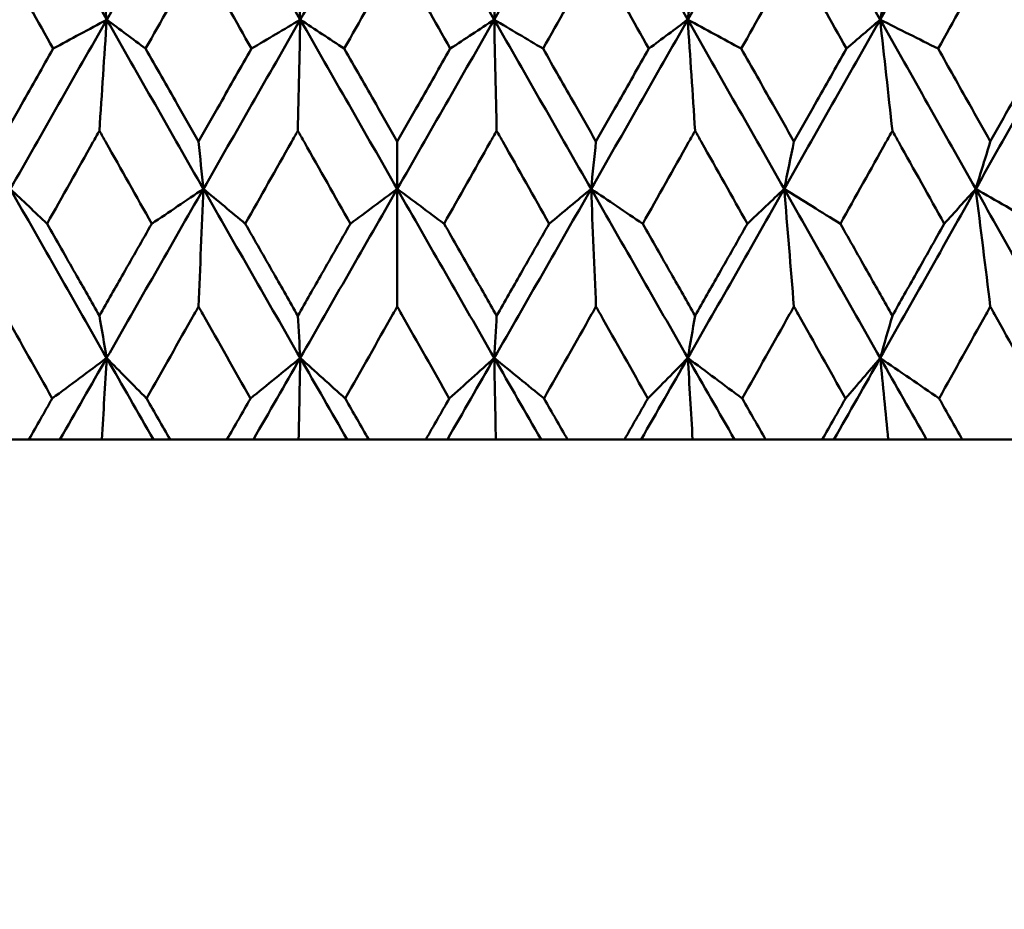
# Model space of a CAD drawing. Header units: millimetres. Extents: x 61 to 1929, y 482 to 2664.
# Tile 94 of 219: x 785.59 to 791.81, y 559.29 to 564.91. Entities that reach past the tile are written whole.
import ezdxf

# ---------------------------------------------------------------- set-up
doc = ezdxf.new("R2010")
doc.units = ezdxf.units.MM
doc.header["$LTSCALE"] = 10
doc.layers.add('Widoczne (ISO)', color=7, linetype='Continuous', lineweight=50)

msp = doc.modelspace()

# ---------------------------------------------------------------- linework, layer by layer
at = {"layer": 'Widoczne (ISO)'}
for p, q in [((787.9742, 564.1399), (787.9742, 563.8404)), ((787.9742, 563.0972), (787.9742, 563.8404)), ((785.2888, 562.2569), (785.6466, 562.2569)), ((785.843, 562.2569), (785.6466, 562.2569)), ((786.1077, 562.2569), (785.843, 562.2569)), ((786.4331, 562.2569), (786.1077, 562.2569)), ((786.5385, 562.2569), (786.4331, 562.2569)), ((786.5385, 562.2569), (786.8984, 562.2569)), ((787.0652, 562.2569), (786.8984, 562.2569)), ((787.3512, 562.2569), (787.0652, 562.2569)), ((787.6576, 562.2569), (787.3512, 562.2569)), ((787.7939, 562.2569), (787.6576, 562.2569)), ((787.7939, 562.2569), (788.1546, 562.2569)), ((788.2909, 562.2569), (788.1546, 562.2569)), ((788.5972, 562.2569), (788.2909, 562.2569)), ((788.8833, 562.2569), (788.5972, 562.2569)), ((789.05, 562.2569), (788.8833, 562.2569)), ((789.05, 562.2569), (789.41, 562.2569)), ((789.5154, 562.2569), (789.41, 562.2569)), ((789.8407, 562.2569), (789.5154, 562.2569)), ((790.1054, 562.2569), (789.8407, 562.2569)), ((790.3019, 562.2569), (790.1054, 562.2569)), ((790.3019, 562.2569), (790.6597, 562.2569)), ((790.7338, 562.2569), (790.6597, 562.2569)), ((791.0769, 562.2569), (790.7338, 562.2569)), ((791.3191, 562.2569), (791.0769, 562.2569)), ((791.5446, 562.2569), (791.3191, 562.2569)), ((791.5446, 562.2569), (791.8988, 562.2569))]:
    msp.add_line(p, q, dxfattribs=at)
msp.add_circle((787.9742, 532.2569), 50, dxfattribs=at)
for points in [[(785.5297, 565.981), (785.7322, 565.6241), (785.9352, 565.2672), (786.1386, 564.9102)], [(786.7496, 565.981), (786.5458, 565.6241), (786.3421, 565.2672), (786.1386, 564.9102)], [(786.7496, 565.981), (786.9533, 565.6241), (787.1573, 565.2672), (787.3615, 564.9102)], [(787.9742, 565.981), (787.7701, 565.6241), (787.5658, 565.2672), (787.3615, 564.9102)], [(787.9742, 565.981), (788.1784, 565.6241), (788.3827, 565.2672), (788.5869, 564.9102)], [(789.1989, 565.981), (788.9952, 565.6241), (788.7911, 565.2672), (788.5869, 564.9102)], [(789.1989, 565.981), (789.4027, 565.6241), (789.6064, 565.2672), (789.8099, 564.9102)], [(790.4187, 565.981), (790.2162, 565.6241), (790.0133, 565.2672), (789.8099, 564.9102)], [(790.4187, 565.981), (790.6213, 565.6241), (790.8237, 565.2672), (791.0256, 564.9102)], [(791.6289, 565.981), (791.4284, 565.6241), (791.2273, 565.2672), (791.0256, 564.9102)], [(791.6289, 565.981), (791.8296, 565.6241), (792.0297, 565.2672), (792.2293, 564.9102)], [(786.0921, 565.2426), (786.1075, 565.1317), (786.123, 565.0209), (786.1386, 564.9102)], [(787.346, 565.2426), (787.3512, 565.1317), (787.3564, 565.0209), (787.3615, 564.9102)], [(788.6024, 565.2426), (788.5973, 565.1317), (788.5921, 565.0209), (788.5869, 564.9102)], [(789.8564, 565.2426), (789.8409, 565.1317), (789.8254, 565.0209), (789.8099, 564.9102)], [(791.1029, 565.2426), (791.0772, 565.1317), (791.0514, 565.0209), (791.0256, 564.9102)], [(786.1386, 564.9102), (785.9352, 564.5536), (785.732, 564.1969), (785.5291, 563.8404)], [(786.1386, 564.9102), (786.0258, 564.8493), (785.913, 564.7883), (785.8001, 564.7273)], [(786.0921, 564.2082), (786.1075, 564.4428), (786.123, 564.6768), (786.1386, 564.9102)], [(786.1386, 564.9102), (786.2205, 564.8493), (786.3024, 564.7883), (786.3844, 564.7273)], [(786.1386, 564.9102), (786.3417, 564.5536), (786.5453, 564.1969), (786.7493, 563.8404)], [(787.3615, 564.9102), (787.1574, 564.5536), (786.9533, 564.1969), (786.7493, 563.8404)], [(787.3615, 564.9102), (787.2586, 564.8493), (787.1557, 564.7883), (787.0528, 564.7273)], [(787.346, 564.2082), (787.3512, 564.4428), (787.3563, 564.6768), (787.3615, 564.9102)], [(787.3615, 564.9102), (787.4541, 564.8493), (787.5467, 564.7883), (787.6394, 564.7273)], [(787.3615, 564.9102), (787.5656, 564.5536), (787.7698, 564.1969), (787.9742, 563.8404)], [(788.5869, 564.9102), (788.3829, 564.5536), (788.1786, 564.1969), (787.9742, 563.8404)], [(788.5869, 564.9102), (788.4943, 564.8493), (788.4017, 564.7883), (788.3091, 564.7273)], [(788.6024, 564.2082), (788.5973, 564.4428), (788.5921, 564.6768), (788.5869, 564.9102)], [(788.5869, 564.9102), (788.6898, 564.8493), (788.7927, 564.7883), (788.8957, 564.7273)], [(788.5869, 564.9102), (788.791, 564.5536), (788.9951, 564.1969), (789.1992, 563.8404)], [(789.8099, 564.9102), (789.6067, 564.5536), (789.4031, 564.1969), (789.1992, 563.8404)], [(789.8099, 564.9102), (789.728, 564.8493), (789.646, 564.7883), (789.564, 564.7273)], [(789.8564, 564.2082), (789.841, 564.4428), (789.8255, 564.6768), (789.8099, 564.9102)], [(789.8099, 564.9102), (789.9227, 564.8493), (790.0355, 564.7883), (790.1484, 564.7273)], [(789.8099, 564.9102), (790.0132, 564.5536), (790.2164, 564.1969), (790.4193, 563.8404)], [(791.0256, 564.9102), (790.8241, 564.5536), (790.622, 564.1969), (790.4193, 563.8404)], [(791.0256, 564.9102), (790.9547, 564.8493), (790.8837, 564.7883), (790.8127, 564.7273)], [(791.1029, 564.2082), (791.0773, 564.4428), (791.0515, 564.6768), (791.0256, 564.9102)], [(791.0256, 564.9102), (791.1479, 564.8493), (791.2701, 564.7883), (791.3924, 564.7273)], [(791.0256, 564.9102), (791.2274, 564.5536), (791.4288, 564.1969), (791.6298, 563.8404)], [(792.2293, 564.9102), (792.0302, 564.5536), (791.8304, 564.1969), (791.6298, 563.8404)], [(786.7184, 564.1399), (786.7287, 564.0399), (786.739, 563.9401), (786.7493, 563.8404)], [(789.23, 564.1399), (789.2198, 564.0399), (789.2095, 563.9401), (789.1992, 563.8404)], [(790.4809, 564.1399), (790.4604, 564.0399), (790.4398, 563.9401), (790.4193, 563.8404)], [(791.7219, 564.1399), (791.6912, 564.0399), (791.6605, 563.9401), (791.6298, 563.8404)], [(785.5291, 563.8404), (785.6066, 563.7672), (785.6841, 563.694), (785.7617, 563.6208)], [(785.5291, 563.8404), (785.7316, 563.4842), (785.9346, 563.1282), (786.138, 562.7723)], [(786.7493, 563.8404), (786.5454, 563.4842), (786.3417, 563.1282), (786.138, 562.7723)], [(786.7493, 563.8404), (786.6406, 563.7672), (786.5318, 563.694), (786.423, 563.6208)], [(786.7184, 563.0972), (786.7286, 563.3456), (786.7389, 563.5933), (786.7493, 563.8404)], [(786.7493, 563.8404), (786.8375, 563.7672), (786.9258, 563.694), (787.0141, 563.6208)], [(786.7493, 563.8404), (786.953, 563.4842), (787.157, 563.1282), (787.3613, 562.7723)], [(787.9742, 563.8404), (787.77, 563.4842), (787.5657, 563.1282), (787.3613, 562.7723)], [(787.9742, 563.8404), (787.8756, 563.7672), (787.7768, 563.694), (787.6781, 563.6208)], [(787.9742, 563.8404), (788.0729, 563.7672), (788.1716, 563.694), (788.2704, 563.6208)], [(787.9742, 563.8404), (788.1784, 563.4842), (788.3827, 563.1282), (788.5871, 562.7723)], [(789.1992, 563.8404), (788.9955, 563.4842), (788.7914, 563.1282), (788.5871, 562.7723)], [(789.1992, 563.8404), (789.1109, 563.7672), (789.0227, 563.694), (788.9343, 563.6208)], [(789.1992, 563.8404), (789.3079, 563.7672), (789.4167, 563.694), (789.5255, 563.6208)], [(789.1992, 563.8404), (789.403, 563.4842), (789.6068, 563.1282), (789.8104, 562.7723)], [(789.23, 563.0972), (789.2198, 563.3456), (789.2095, 563.5933), (789.1992, 563.8404)], [(790.4193, 563.8404), (790.2169, 563.4842), (790.0139, 563.1282), (789.8104, 562.7723)], [(790.4193, 563.8404), (790.3419, 563.7672), (790.2643, 563.694), (790.1868, 563.6208)], [(790.4193, 563.8404), (790.5376, 563.7672), (790.656, 563.694), (790.7745, 563.6208)], [(790.4193, 563.8404), (790.622, 563.4842), (790.8244, 563.1282), (791.0265, 562.7723)], [(790.4809, 563.0972), (790.4605, 563.3456), (790.44, 563.5933), (790.4193, 563.8404)], [(791.6298, 563.8404), (791.4294, 563.4842), (791.2283, 563.1282), (791.0265, 562.7723)], [(791.6298, 563.8404), (791.5634, 563.7672), (791.497, 563.694), (791.4305, 563.6208)], [(791.6298, 563.8404), (791.7573, 563.7672), (791.8848, 563.694), (792.0124, 563.6208)], [(791.6298, 563.8404), (791.8305, 563.4842), (792.0308, 563.1282), (792.2306, 562.7723)], [(791.7219, 563.0972), (791.6913, 563.3456), (791.6607, 563.5933), (791.6298, 563.8404)], [(786.0921, 563.0395), (786.1074, 562.9503), (786.1227, 562.8613), (786.138, 562.7723)], [(787.346, 563.0395), (787.3511, 562.9503), (787.3562, 562.8613), (787.3613, 562.7723)], [(788.6024, 563.0395), (788.5973, 562.9503), (788.5922, 562.8613), (788.5871, 562.7723)], [(789.8564, 563.0395), (789.8411, 562.9503), (789.8258, 562.8613), (789.8104, 562.7723)], [(791.1029, 563.0395), (791.0775, 562.9503), (791.052, 562.8613), (791.0265, 562.7723)], [(786.138, 562.7723), (786.0235, 562.687), (785.9088, 562.6016), (785.7942, 562.5162)], [(786.138, 562.7723), (786.0397, 562.6005), (785.9413, 562.4286), (785.843, 562.2569)], [(786.1077, 562.2569), (786.1178, 562.429), (786.1279, 562.6008), (786.138, 562.7723)], [(786.138, 562.7723), (786.2221, 562.687), (786.3062, 562.6016), (786.3904, 562.5162)], [(786.138, 562.7723), (786.2363, 562.6005), (786.3346, 562.4286), (786.4331, 562.2569)], [(787.3613, 562.7723), (787.2566, 562.687), (787.1517, 562.6016), (787.0468, 562.5162)], [(787.3613, 562.7723), (787.2626, 562.6005), (787.1639, 562.4286), (787.0652, 562.2569)], [(787.3512, 562.2569), (787.3546, 562.429), (787.358, 562.6008), (787.3613, 562.7723)], [(787.3613, 562.7723), (787.456, 562.687), (787.5506, 562.6016), (787.6454, 562.5162)], [(787.3613, 562.7723), (787.46, 562.6005), (787.5588, 562.4286), (787.6576, 562.2569)], [(788.5871, 562.7723), (788.4884, 562.6005), (788.3897, 562.4286), (788.2909, 562.2569)], [(788.5871, 562.7723), (788.4925, 562.687), (788.3978, 562.6016), (788.3031, 562.5162)], [(788.5871, 562.7723), (788.6919, 562.687), (788.7967, 562.6016), (788.9017, 562.5162)], [(788.5871, 562.7723), (788.6858, 562.6005), (788.7845, 562.4286), (788.8833, 562.2569)], [(788.5972, 562.2569), (788.5939, 562.429), (788.5905, 562.6008), (788.5871, 562.7723)], [(789.8104, 562.7723), (789.7122, 562.6005), (789.6138, 562.4286), (789.5154, 562.2569)], [(789.8104, 562.7723), (789.7264, 562.687), (789.6423, 562.6016), (789.5581, 562.5162)], [(789.8407, 562.2569), (789.8307, 562.429), (789.8206, 562.6008), (789.8104, 562.7723)], [(789.8104, 562.7723), (789.925, 562.687), (790.0396, 562.6016), (790.1543, 562.5162)], [(789.8104, 562.7723), (789.9088, 562.6005), (790.0071, 562.4286), (790.1054, 562.2569)], [(791.0265, 562.7723), (790.9291, 562.6005), (790.8315, 562.4286), (790.7338, 562.2569)], [(791.0265, 562.7723), (790.9534, 562.687), (790.8801, 562.6016), (790.8068, 562.5162)], [(791.0769, 562.2569), (791.0602, 562.429), (791.0434, 562.6008), (791.0265, 562.7723)], [(791.0265, 562.7723), (791.1504, 562.687), (791.2743, 562.6016), (791.3983, 562.5162)], [(791.0265, 562.7723), (791.1241, 562.6005), (791.2217, 562.4286), (791.3191, 562.2569)]]:
    msp.add_open_spline(points, degree=3, dxfattribs=at)
for points, knots in [([(785.8001, 564.7273), (785.7033, 564.8995), (785.6066, 565.0717), (785.4959, 565.2692), (785.4817, 565.2944), (785.4676, 565.3196)], [0.02530969, 0.02530969, 0.02530969, 0.02530969, 0.08465152, 0.08465152, 0.09334823, 0.09334823, 0.09334823, 0.09334823]), ([(786.7184, 565.3196), (786.7042, 565.2945), (786.69, 565.2693), (786.5786, 565.0719), (786.4815, 564.8996), (786.3844, 564.7273)], [0.07597559, 0.07597559, 0.07597559, 0.07597559, 0.08464777, 0.08464777, 0.14401425, 0.14401425, 0.14401425, 0.14401425]), ([(787.0528, 564.7273), (786.9555, 564.8995), (786.8583, 565.0717), (786.7469, 565.2692), (786.7327, 565.2944), (786.7184, 565.3196)], [0.02530969, 0.02530969, 0.02530969, 0.02530969, 0.08465152, 0.08465152, 0.09334823, 0.09334823, 0.09334823, 0.09334823]), ([(787.9742, 565.3196), (787.96, 565.2945), (787.9458, 565.2693), (787.8342, 565.0719), (787.7368, 564.8996), (787.6394, 564.7273)], [0.07597559, 0.07597559, 0.07597559, 0.07597559, 0.08464777, 0.08464777, 0.14401425, 0.14401425, 0.14401425, 0.14401425]), ([(788.3091, 564.7273), (788.2117, 564.8995), (788.1144, 565.0717), (788.0028, 565.2692), (787.9885, 565.2944), (787.9742, 565.3196)], [0.02530969, 0.02530969, 0.02530969, 0.02530969, 0.08465152, 0.08465152, 0.09334823, 0.09334823, 0.09334823, 0.09334823]), ([(789.23, 565.3196), (789.2158, 565.2945), (789.2016, 565.2693), (789.0902, 565.0719), (788.993, 564.8996), (788.8957, 564.7273)], [0.07597559, 0.07597559, 0.07597559, 0.07597559, 0.08464777, 0.08464777, 0.14401425, 0.14401425, 0.14401425, 0.14401425]), ([(789.564, 564.7273), (789.467, 564.8995), (789.3699, 565.0717), (789.2585, 565.2692), (789.2443, 565.2944), (789.23, 565.3196)], [0.02530969, 0.02530969, 0.02530969, 0.02530969, 0.08465152, 0.08465152, 0.09334823, 0.09334823, 0.09334823, 0.09334823]), ([(790.4809, 565.3196), (790.4668, 565.2945), (790.4527, 565.2693), (790.3419, 565.0719), (790.2452, 564.8996), (790.1484, 564.7273)], [0.07597559, 0.07597559, 0.07597559, 0.07597559, 0.08464777, 0.08464777, 0.14401425, 0.14401425, 0.14401425, 0.14401425]), ([(790.8127, 564.7273), (790.7164, 564.8995), (790.6199, 565.0717), (790.5092, 565.2692), (790.495, 565.2944), (790.4809, 565.3196)], [0.02530969, 0.02530969, 0.02530969, 0.02530969, 0.08465152, 0.08465152, 0.09334823, 0.09334823, 0.09334823, 0.09334823]), ([(791.7219, 565.3196), (791.7079, 565.2945), (791.6939, 565.2693), (791.5842, 565.0719), (791.4884, 564.8996), (791.3924, 564.7273)], [0.07597559, 0.07597559, 0.07597559, 0.07597559, 0.08464777, 0.08464777, 0.14401425, 0.14401425, 0.14401425, 0.14401425]), ([(792.0502, 564.7273), (791.9549, 564.8995), (791.8595, 565.0717), (791.7499, 565.2692), (791.7359, 565.2944), (791.7219, 565.3196)], [0.02530969, 0.02530969, 0.02530969, 0.02530969, 0.08465152, 0.08465152, 0.09334823, 0.09334823, 0.09334823, 0.09334823]), ([(785.4676, 564.1399), (785.5119, 564.2183), (785.5563, 564.2968), (785.6672, 564.4926), (785.7336, 564.61), (785.8001, 564.7273)], [0.03448054, 0.03448054, 0.03448054, 0.03448054, 0.06157222, 0.06157222, 0.10209717, 0.10209717, 0.10209717, 0.10209717]), ([(786.3844, 564.7273), (786.4511, 564.61), (786.5178, 564.4926), (786.6291, 564.2968), (786.6738, 564.2184), (786.7184, 564.1399)], [0.02104899, 0.02104899, 0.02104899, 0.02104899, 0.0615671, 0.0615671, 0.08866561, 0.08866561, 0.08866561, 0.08866561]), ([(786.7184, 564.1399), (786.7631, 564.2183), (786.8077, 564.2968), (786.9192, 564.4926), (786.986, 564.61), (787.0528, 564.7273)], [0.03448054, 0.03448054, 0.03448054, 0.03448054, 0.06157222, 0.06157222, 0.10209717, 0.10209717, 0.10209717, 0.10209717]), ([(787.6394, 564.7273), (787.7062, 564.61), (787.7731, 564.4926), (787.8847, 564.2968), (787.9295, 564.2184), (787.9742, 564.1399)], [0.02104899, 0.02104899, 0.02104899, 0.02104899, 0.0615671, 0.0615671, 0.08866561, 0.08866561, 0.08866561, 0.08866561]), ([(787.9742, 564.1399), (788.019, 564.2183), (788.0637, 564.2968), (788.1753, 564.4926), (788.2422, 564.61), (788.3091, 564.7273)], [0.03448054, 0.03448054, 0.03448054, 0.03448054, 0.06157222, 0.06157222, 0.10209717, 0.10209717, 0.10209717, 0.10209717]), ([(788.8957, 564.7273), (788.9625, 564.61), (789.0293, 564.4926), (789.1407, 564.2968), (789.1854, 564.2184), (789.23, 564.1399)], [0.02104899, 0.02104899, 0.02104899, 0.02104899, 0.0615671, 0.0615671, 0.08866561, 0.08866561, 0.08866561, 0.08866561]), ([(789.23, 564.1399), (789.2747, 564.2183), (789.3193, 564.2968), (789.4307, 564.4926), (789.4974, 564.61), (789.564, 564.7273)], [0.03448054, 0.03448054, 0.03448054, 0.03448054, 0.06157222, 0.06157222, 0.10209717, 0.10209717, 0.10209717, 0.10209717]), ([(790.1484, 564.7273), (790.2148, 564.61), (790.2813, 564.4926), (790.3921, 564.2968), (790.4365, 564.2184), (790.4809, 564.1399)], [0.02104899, 0.02104899, 0.02104899, 0.02104899, 0.0615671, 0.0615671, 0.08866561, 0.08866561, 0.08866561, 0.08866561]), ([(790.4809, 564.1399), (790.5253, 564.2183), (790.5696, 564.2968), (790.6803, 564.4926), (790.7465, 564.61), (790.8127, 564.7273)], [0.03448054, 0.03448054, 0.03448054, 0.03448054, 0.06157222, 0.06157222, 0.10209717, 0.10209717, 0.10209717, 0.10209717]), ([(791.3924, 564.7273), (791.4583, 564.61), (791.5241, 564.4926), (791.6339, 564.2968), (791.6779, 564.2184), (791.7219, 564.1399)], [0.02104899, 0.02104899, 0.02104899, 0.02104899, 0.0615671, 0.0615671, 0.08866561, 0.08866561, 0.08866561, 0.08866561]), ([(791.7219, 564.1399), (791.7658, 564.2183), (791.8097, 564.2968), (791.9192, 564.4926), (791.9848, 564.61), (792.0502, 564.7273)], [0.03448054, 0.03448054, 0.03448054, 0.03448054, 0.06157222, 0.06157222, 0.10209717, 0.10209717, 0.10209717, 0.10209717]), ([(786.0921, 564.2082), (786.0785, 564.184), (786.0648, 564.1599), (785.9547, 563.9641), (785.8581, 563.7924), (785.7617, 563.6208)], [0.0806421, 0.0806421, 0.0806421, 0.0806421, 0.08897282, 0.08897282, 0.14811965, 0.14811965, 0.14811965, 0.14811965]), ([(786.423, 563.6208), (786.3263, 563.7923), (786.2296, 563.9639), (786.1194, 564.1597), (786.1057, 564.1839), (786.0921, 564.2082)], [0.02983351, 0.02983351, 0.02983351, 0.02983351, 0.0889495, 0.0889495, 0.09731113, 0.09731113, 0.09731113, 0.09731113]), ([(787.346, 564.2082), (787.3324, 564.184), (787.3187, 564.1599), (787.2081, 563.9641), (787.1111, 563.7924), (787.0141, 563.6208)], [0.0806421, 0.0806421, 0.0806421, 0.0806421, 0.08897282, 0.08897282, 0.14811965, 0.14811965, 0.14811965, 0.14811965]), ([(787.6781, 563.6208), (787.5811, 563.7923), (787.4841, 563.9639), (787.3734, 564.1597), (787.3597, 564.1839), (787.346, 564.2082)], [0.02983351, 0.02983351, 0.02983351, 0.02983351, 0.0889495, 0.0889495, 0.09731113, 0.09731113, 0.09731113, 0.09731113]), ([(788.6024, 564.2082), (788.5888, 564.184), (788.5751, 564.1599), (788.4645, 563.9641), (788.3674, 563.7924), (788.2704, 563.6208)], [0.0806421, 0.0806421, 0.0806421, 0.0806421, 0.08897282, 0.08897282, 0.14811965, 0.14811965, 0.14811965, 0.14811965]), ([(788.9343, 563.6208), (788.8374, 563.7923), (788.7405, 563.9639), (788.6299, 564.1597), (788.6162, 564.1839), (788.6024, 564.2082)], [0.02983351, 0.02983351, 0.02983351, 0.02983351, 0.0889495, 0.0889495, 0.09731113, 0.09731113, 0.09731113, 0.09731113]), ([(789.8564, 564.2082), (789.8428, 564.184), (789.8292, 564.1599), (789.719, 563.9641), (789.6223, 563.7924), (789.5255, 563.6208)], [0.0806421, 0.0806421, 0.0806421, 0.0806421, 0.08897282, 0.08897282, 0.14811965, 0.14811965, 0.14811965, 0.14811965]), ([(790.1868, 563.6208), (790.0904, 563.7923), (789.9939, 563.9639), (789.8837, 564.1597), (789.87, 564.1839), (789.8564, 564.2082)], [0.02983351, 0.02983351, 0.02983351, 0.02983351, 0.0889495, 0.0889495, 0.09731113, 0.09731113, 0.09731113, 0.09731113]), ([(791.1029, 564.2082), (791.0894, 564.184), (791.0759, 564.1599), (790.9665, 563.9641), (790.8706, 563.7924), (790.7745, 563.6208)], [0.0806421, 0.0806421, 0.0806421, 0.0806421, 0.08897282, 0.08897282, 0.14811965, 0.14811965, 0.14811965, 0.14811965]), ([(791.4305, 563.6208), (791.335, 563.7923), (791.2393, 563.9639), (791.13, 564.1597), (791.1165, 564.1839), (791.1029, 564.2082)], [0.02983351, 0.02983351, 0.02983351, 0.02983351, 0.0889495, 0.0889495, 0.09731113, 0.09731113, 0.09731113, 0.09731113]), ([(785.7617, 563.6208), (785.8212, 563.516), (785.8807, 563.4111), (785.9909, 563.2173), (786.0414, 563.1284), (786.0921, 563.0395)], [0.02528165, 0.02528165, 0.02528165, 0.02528165, 0.06150593, 0.06150593, 0.09223152, 0.09223152, 0.09223152, 0.09223152]), ([(786.0921, 563.0395), (786.1427, 563.1284), (786.1933, 563.2173), (786.3036, 563.4111), (786.3633, 563.5159), (786.423, 563.6208)], [0.03078053, 0.03078053, 0.03078053, 0.03078053, 0.06149921, 0.06149921, 0.09773041, 0.09773041, 0.09773041, 0.09773041]), ([(787.0141, 563.6208), (787.0739, 563.516), (787.1338, 563.4111), (787.2444, 563.2173), (787.2952, 563.1284), (787.346, 563.0395)], [0.02528165, 0.02528165, 0.02528165, 0.02528165, 0.06150593, 0.06150593, 0.09223152, 0.09223152, 0.09223152, 0.09223152]), ([(787.346, 563.0395), (787.3968, 563.1284), (787.4476, 563.2173), (787.5583, 563.4111), (787.6182, 563.5159), (787.6781, 563.6208)], [0.03078053, 0.03078053, 0.03078053, 0.03078053, 0.06149921, 0.06149921, 0.09773041, 0.09773041, 0.09773041, 0.09773041]), ([(788.2704, 563.6208), (788.3303, 563.516), (788.3901, 563.4111), (788.5008, 563.2173), (788.5516, 563.1284), (788.6024, 563.0395)], [0.02528165, 0.02528165, 0.02528165, 0.02528165, 0.06150593, 0.06150593, 0.09223152, 0.09223152, 0.09223152, 0.09223152]), ([(788.6024, 563.0395), (788.6532, 563.1284), (788.704, 563.2173), (788.8147, 563.4111), (788.8745, 563.5159), (788.9343, 563.6208)], [0.03078053, 0.03078053, 0.03078053, 0.03078053, 0.06149921, 0.06149921, 0.09773041, 0.09773041, 0.09773041, 0.09773041]), ([(789.5255, 563.6208), (789.5852, 563.516), (789.6449, 563.4111), (789.7552, 563.2173), (789.8058, 563.1284), (789.8564, 563.0395)], [0.02528165, 0.02528165, 0.02528165, 0.02528165, 0.06150593, 0.06150593, 0.09223152, 0.09223152, 0.09223152, 0.09223152]), ([(789.8564, 563.0395), (789.907, 563.1284), (789.9576, 563.2173), (790.0677, 563.4111), (790.1273, 563.5159), (790.1868, 563.6208)], [0.03078053, 0.03078053, 0.03078053, 0.03078053, 0.06149921, 0.06149921, 0.09773041, 0.09773041, 0.09773041, 0.09773041]), ([(790.7745, 563.6208), (790.8337, 563.516), (790.893, 563.4111), (791.0025, 563.2173), (791.0527, 563.1284), (791.1029, 563.0395)], [0.02528165, 0.02528165, 0.02528165, 0.02528165, 0.06150593, 0.06150593, 0.09223152, 0.09223152, 0.09223152, 0.09223152]), ([(791.1029, 563.0395), (791.1531, 563.1284), (791.2033, 563.2173), (791.3125, 563.4111), (791.3715, 563.5159), (791.4305, 563.6208)], [0.03078053, 0.03078053, 0.03078053, 0.03078053, 0.06149921, 0.06149921, 0.09773041, 0.09773041, 0.09773041, 0.09773041]), ([(785.7942, 562.5162), (785.6944, 562.6935), (785.5947, 562.8708), (785.4859, 563.0645), (785.4767, 563.0809), (785.4676, 563.0972)], [0.0297954, 0.0297954, 0.0297954, 0.0297954, 0.09092493, 0.09092493, 0.09655955, 0.09655955, 0.09655955, 0.09655955]), ([(786.7184, 563.0972), (786.7092, 563.081), (786.7001, 563.0647), (786.5907, 562.871), (786.4905, 562.6936), (786.3904, 562.5162)], [0.0853813, 0.0853813, 0.0853813, 0.0853813, 0.09097809, 0.09097809, 0.15214536, 0.15214536, 0.15214536, 0.15214536]), ([(787.0468, 562.5162), (786.9465, 562.6935), (786.8463, 562.8708), (786.7369, 563.0645), (786.7276, 563.0809), (786.7184, 563.0972)], [0.0297954, 0.0297954, 0.0297954, 0.0297954, 0.09092493, 0.09092493, 0.09655955, 0.09655955, 0.09655955, 0.09655955]), ([(787.9742, 563.0972), (787.965, 563.081), (787.9559, 563.0647), (787.8463, 562.871), (787.7458, 562.6936), (787.6454, 562.5162)], [0.0853813, 0.0853813, 0.0853813, 0.0853813, 0.09097809, 0.09097809, 0.15214536, 0.15214536, 0.15214536, 0.15214536]), ([(788.3031, 562.5162), (788.2027, 562.6935), (788.1023, 562.8708), (787.9927, 563.0645), (787.9835, 563.0809), (787.9742, 563.0972)], [0.0297954, 0.0297954, 0.0297954, 0.0297954, 0.09092493, 0.09092493, 0.09655955, 0.09655955, 0.09655955, 0.09655955]), ([(789.23, 563.0972), (789.2209, 563.081), (789.2117, 563.0647), (789.1023, 562.871), (789.002, 562.6936), (788.9017, 562.5162)], [0.0853813, 0.0853813, 0.0853813, 0.0853813, 0.09097809, 0.09097809, 0.15214536, 0.15214536, 0.15214536, 0.15214536]), ([(789.5581, 562.5162), (789.458, 562.6935), (789.3579, 562.8708), (789.2485, 563.0645), (789.2393, 563.0809), (789.23, 563.0972)], [0.0297954, 0.0297954, 0.0297954, 0.0297954, 0.09092493, 0.09092493, 0.09655955, 0.09655955, 0.09655955, 0.09655955]), ([(790.4809, 563.0972), (790.4718, 563.081), (790.4627, 563.0647), (790.3539, 562.871), (790.2542, 562.6936), (790.1543, 562.5162)], [0.0853813, 0.0853813, 0.0853813, 0.0853813, 0.09097809, 0.09097809, 0.15214536, 0.15214536, 0.15214536, 0.15214536]), ([(790.8068, 562.5162), (790.7074, 562.6935), (790.608, 562.8708), (790.4992, 563.0645), (790.4901, 563.0809), (790.4809, 563.0972)], [0.0297954, 0.0297954, 0.0297954, 0.0297954, 0.09092493, 0.09092493, 0.09655955, 0.09655955, 0.09655955, 0.09655955]), ([(791.7219, 563.0972), (791.7128, 563.081), (791.7038, 563.0647), (791.5961, 562.871), (791.4973, 562.6936), (791.3983, 562.5162)], [0.0853813, 0.0853813, 0.0853813, 0.0853813, 0.09097809, 0.09097809, 0.15214536, 0.15214536, 0.15214536, 0.15214536]), ([(792.0444, 562.5162), (791.9461, 562.6935), (791.8476, 562.8708), (791.74, 563.0645), (791.7309, 563.0809), (791.7219, 563.0972)], [0.0297954, 0.0297954, 0.0297954, 0.0297954, 0.09092493, 0.09092493, 0.09655955, 0.09655955, 0.09655955, 0.09655955]), ([(785.6466, 562.2569), (785.6955, 562.3428), (785.7443, 562.4287), (785.7935, 562.5151), (785.7938, 562.5156), (785.7942, 562.5162)], [0, 0, 0, 0, 0.02969567, 0.02969567, 0.02988021, 0.02988021, 0.02988021, 0.02988021]), ([(786.3904, 562.5162), (786.3907, 562.5156), (786.391, 562.5151), (786.4403, 562.4287), (786.4894, 562.3428), (786.5385, 562.2569)], [0.02951568, 0.02951568, 0.02951568, 0.02951568, 0.02969929, 0.02969929, 0.05939589, 0.05939589, 0.05939589, 0.05939589]), ([(786.8984, 562.2569), (786.9476, 562.3428), (786.9967, 562.4287), (787.0462, 562.5151), (787.0465, 562.5156), (787.0468, 562.5162)], [0, 0, 0, 0, 0.02969567, 0.02969567, 0.02988021, 0.02988021, 0.02988021, 0.02988021]), ([(787.6454, 562.5162), (787.6457, 562.5156), (787.646, 562.5151), (787.6955, 562.4287), (787.7447, 562.3428), (787.7939, 562.2569)], [0.02951568, 0.02951568, 0.02951568, 0.02951568, 0.02969929, 0.02969929, 0.05939589, 0.05939589, 0.05939589, 0.05939589]), ([(788.1546, 562.2569), (788.2038, 562.3428), (788.253, 562.4287), (788.3025, 562.5151), (788.3028, 562.5156), (788.3031, 562.5162)], [0, 0, 0, 0, 0.02969567, 0.02969567, 0.02988021, 0.02988021, 0.02988021, 0.02988021]), ([(788.9017, 562.5162), (788.902, 562.5156), (788.9023, 562.5151), (788.9517, 562.4287), (789.0009, 562.3428), (789.05, 562.2569)], [0.02951568, 0.02951568, 0.02951568, 0.02951568, 0.02969929, 0.02969929, 0.05939589, 0.05939589, 0.05939589, 0.05939589]), ([(789.41, 562.2569), (789.459, 562.3428), (789.5081, 562.4287), (789.5575, 562.5151), (789.5578, 562.5156), (789.5581, 562.5162)], [0, 0, 0, 0, 0.02969567, 0.02969567, 0.02988021, 0.02988021, 0.02988021, 0.02988021]), ([(790.1543, 562.5162), (790.1546, 562.5156), (790.1549, 562.5151), (790.2041, 562.4287), (790.253, 562.3428), (790.3019, 562.2569)], [0.02951568, 0.02951568, 0.02951568, 0.02951568, 0.02969929, 0.02969929, 0.05939589, 0.05939589, 0.05939589, 0.05939589]), ([(790.6597, 562.2569), (790.7085, 562.3428), (790.7572, 562.4287), (790.8062, 562.5151), (790.8065, 562.5156), (790.8068, 562.5162)], [0, 0, 0, 0, 0.02969567, 0.02969567, 0.02988021, 0.02988021, 0.02988021, 0.02988021]), ([(791.3983, 562.5162), (791.3986, 562.5156), (791.3989, 562.5151), (791.4477, 562.4287), (791.4961, 562.3428), (791.5446, 562.2569)], [0.02951568, 0.02951568, 0.02951568, 0.02951568, 0.02969929, 0.02969929, 0.05939589, 0.05939589, 0.05939589, 0.05939589])]:
    msp.add_open_spline(points, degree=3, knots=knots, dxfattribs=at)

doc.saveas('drawing.dxf')
